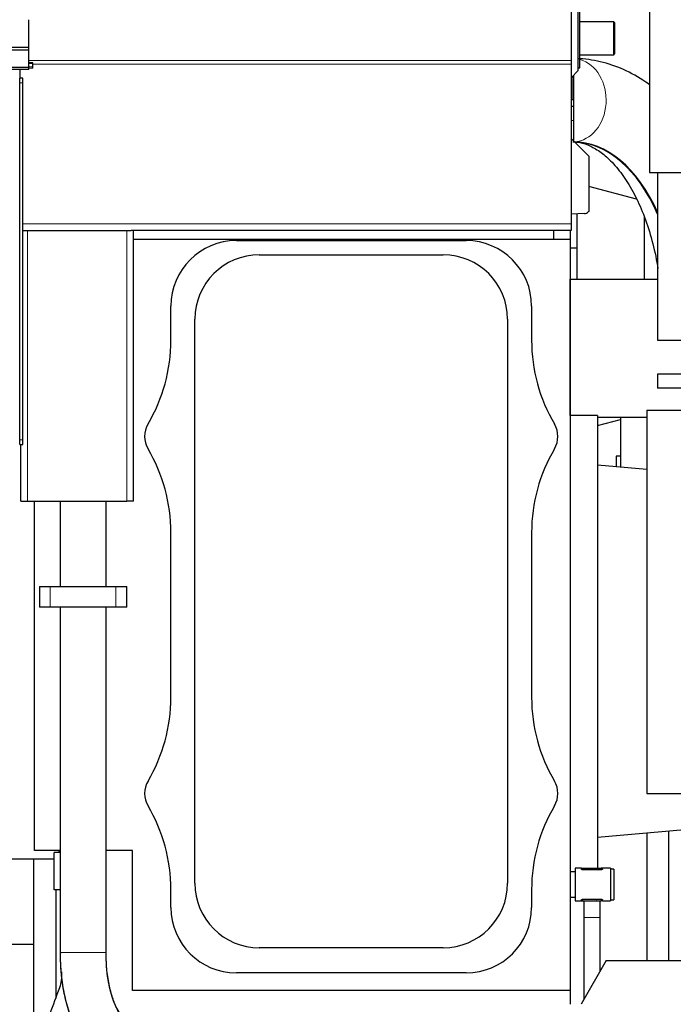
# Model space of a CAD drawing. Header units: inches. Extents: x 0 to 29700, y -16 to 21000.
# Tile 113 of 256: x 6774 to 7372, y 16036 to 16935. Entities that reach past the tile are written whole.
import ezdxf

# ---------------------------------------------------------------- set-up
doc = ezdxf.new("R2010")
doc.units = ezdxf.units.IN
doc.layers.add('1', color=7, linetype='Continuous', true_color=0xffffff)
doc.layers.add('254', color=7, linetype='Continuous', true_color=0xffffff)

msp = doc.modelspace()

# ---------------------------------------------------------------- linework, layer by layer
at = {"layer": '1', "color": 2, "linetype": 'Continuous', "lineweight": 25}
for p, q in [((7349.751, 17071.92), (7349.751, 16795.692)), ((7284.751, 16888.692), (7284.751, 16947.692)), ((7278.251, 16942.648), (7278.251, 16897.96)), ((7286.251, 16891.192), (7286.251, 16945.192)), ((6782.751, 16909.664), (6782.751, 16935.206)), ((7317.251, 16933.192), (7286.251, 16933.192)), ((7318.251, 16932.192), (7317.251, 16933.192)), ((7317.251, 16903.192), (7317.251, 16933.192)), ((7318.251, 16904.192), (7318.251, 16932.192)), ((6782.751, 16909.664), (5805.751, 16909.664)), ((6782.751, 16907.399), (5805.751, 16907.399)), ((6782.751, 16907.399), (6782.751, 16909.664)), ((6782.751, 16891.548), (6782.751, 16907.399)), ((7286.251, 16903.192), (7317.251, 16903.192)), ((7317.251, 16903.192), (7318.251, 16904.192)), ((6786.251, 16895.84), (6782.748, 16895.84)), ((6786.251, 16895.34), (6786.251, 16895.84)), ((6786.251, 16892.205), (6786.251, 16895.34)), ((7278.251, 16897.96), (7278.251, 16894.519)), ((7278.251, 16894.519), (7278.251, 16748.695)), ((6782.751, 16891.548), (6763.608, 16891.548)), ((6782.751, 16889.8), (6763.989, 16889.8)), ((6774.251, 16889.8), (6774.251, 16881.695)), ((6782.751, 16889.8), (6782.751, 16891.548)), ((6786.251, 16890.839), (6786.251, 16892.205)), ((7278.251, 16882.192), (7284.751, 16888.692)), ((7280.251, 16884.192), (7280.251, 16862.192)), ((7284.751, 16891.192), (7286.251, 16891.192)), ((6774.251, 16877.451), (6774.251, 16881.695)), ((6777.251, 16881.695), (6774.251, 16881.695)), ((6774.251, 16551.696), (6774.251, 16877.451)), ((6777.251, 16877.451), (6777.251, 16881.695)), ((6777.251, 16551.696), (6777.251, 16877.451)), ((7280.251, 16862.192), (7280.251, 16856.192)), ((7278.251, 16856.192), (7280.251, 16856.192)), ((7280.251, 16856.192), (7280.251, 16843.192)), ((7280.251, 16843.192), (7280.251, 16824.692)), ((7278.251, 16826.692), (7294.251, 16810.692)), ((7294.251, 16810.692), (7294.251, 16760.077)), ((7349.751, 16795.692), (7504.751, 16795.692)), ((7357.251, 16795.692), (7357.251, 16642.692)), ((7337.923, 16771.212), (7294.251, 16782.914)), ((7290.406, 16758.116), (7278.251, 16757.692)), ((7283.751, 16726.539), (7283.751, 16757.884)), ((7294.251, 16760.077), (7293.828, 16759.64)), ((7278.251, 16748.695), (7278.251, 16742.695)), ((7345.169, 16698.194), (7345.169, 16755.97)), ((6777.282, 16742.695), (6777.251, 16742.695)), ((6777.282, 16742.695), (6781.251, 16742.695)), ((6781.251, 16742.695), (6872.251, 16742.695)), ((6872.251, 16742.695), (6876.219, 16742.695)), ((7278.251, 16742.695), (6876.219, 16742.695)), ((6878.251, 16495.695), (6878.251, 16742.695)), ((7277.251, 16742.684), (7277.251, 16437.959)), ((6878.252, 16734.695), (7277.247, 16734.695)), ((6972.251, 16733.524), (7182.251, 16733.524)), ((7277.247, 16734.695), (7277.247, 16048.695)), ((7283.751, 16726.539), (7277.251, 16726.539)), ((7283.751, 16698.19), (7283.751, 16726.539)), ((6993.251, 16720.556), (7161.251, 16720.556)), ((7277.255, 16698.192), (7277.251, 16698.192)), ((7277.255, 16698.192), (7357.25, 16698.192)), ((7277.255, 16573.832), (7277.255, 16698.192)), ((6912.421, 16642.467), (6912.421, 16673.695)), ((7242.08, 16673.695), (7242.08, 16642.467)), ((6934.39, 16146.695), (6934.39, 16661.695)), ((7220.112, 16661.695), (7220.112, 16146.695)), ((7357.251, 16642.692), (7497.251, 16642.692)), ((7357.251, 16611.692), (7357.251, 16598.692)), ((7427.251, 16611.692), (7357.251, 16611.692)), ((7427.251, 16598.692), (7357.251, 16598.692)), ((7347.251, 16578.692), (7347.251, 16372.25)), ((7347.251, 16578.692), (7507.251, 16578.692)), ((7302.251, 16573.831), (7277.251, 16573.831)), ((7302.251, 16573.831), (7302.251, 16358.692)), ((7302.251, 16564.613), (7323.253, 16570.24)), ((7302.252, 16572.192), (7347.249, 16572.192)), ((6774.251, 16547.298), (6774.251, 16551.696)), ((6777.251, 16547.298), (6777.251, 16551.696)), ((6774.251, 16547.298), (6777.251, 16547.298)), ((6775.251, 16495.695), (6775.251, 16547.299)), ((7319.251, 16536.692), (7319.251, 16527.038)), ((7322.616, 16536.692), (7319.251, 16536.692)), ((7347.254, 16524.588), (7302.251, 16528.525)), ((6775.251, 16495.695), (6781.251, 16495.695)), ((6781.251, 16495.695), (6872.251, 16495.695)), ((6787.747, 16176.695), (6787.747, 16495.686)), ((6811.248, 16495.686), (6811.248, 16417.691)), ((6853.248, 16417.691), (6853.248, 16495.686)), ((6878.251, 16495.695), (6872.251, 16495.695)), ((6912.421, 16316.467), (6912.421, 16466.922)), ((7242.08, 16466.922), (7242.08, 16316.467)), ((7277.251, 16437.595), (7277.251, 16358.692)), ((6853.248, 16083.514), (6853.248, 16398.7)), ((7347.251, 16372.25), (7347.251, 16228.692)), ((7277.251, 16358.692), (7277.251, 16279.395)), ((7302.251, 16358.692), (7302.251, 16160.573)), ((7277.251, 16279.424), (7277.251, 16157.086)), ((7347.251, 16228.692), (7507.251, 16228.692)), ((7302.251, 16188.858), (7524.386, 16208.292)), ((7347.251, 16192.778), (7347.251, 16076.189)), ((7367.251, 16194.532), (7367.251, 16076.192)), ((6811.241, 16176.695), (6787.747, 16176.695)), ((6811.241, 16174.857), (6805.905, 16174.857)), ((6805.905, 16140.688), (6805.905, 16174.857)), ((6809.905, 16176.695), (6809.905, 16174.857)), ((6877.247, 16176.695), (6853.248, 16176.695)), ((6877.247, 16048.695), (6877.247, 16176.695)), ((6787.251, 16168.691), (3734.798, 16168.691)), ((6787.251, 16008.691), (6787.251, 16168.691)), ((7281.751, 16157.081), (7277.251, 16157.081)), ((7277.251, 16157.081), (7277.251, 16134.081)), ((7287.643, 16160.581), (7281.751, 16160.581)), ((7281.751, 16160.581), (7281.751, 16130.581)), ((7287.643, 16160.581), (7288.751, 16160.581)), ((7287.643, 16159.536), (7287.643, 16160.581)), ((7288.751, 16160.581), (7305.751, 16160.581)), ((7305.751, 16159.047), (7288.751, 16159.047)), ((7293.159, 16160.581), (7293.216, 16160.638)), ((7293.216, 16160.638), (7293.43, 16160.581)), ((7306.858, 16160.581), (7305.751, 16160.581)), ((7314.251, 16160.581), (7306.858, 16160.581)), ((7306.858, 16159.536), (7306.858, 16160.581)), ((7314.251, 16160.581), (7314.251, 16130.581)), ((7317.251, 16159.581), (7314.251, 16159.581)), ((7317.251, 16159.581), (7317.251, 16131.581)), ((7277.251, 16154.581), (7277.247, 16154.581)), ((6811.241, 16140.688), (6805.905, 16140.688)), ((6912.421, 16124.695), (6912.421, 16140.922)), ((7242.08, 16140.922), (7242.08, 16124.695)), ((7277.247, 16136.581), (7277.251, 16136.581)), ((7277.251, 16134.089), (7277.251, 16036.199)), ((7277.251, 16134.081), (7281.751, 16134.081)), ((7281.751, 16130.581), (7287.643, 16130.581)), ((7287.643, 16130.581), (7287.643, 16131.625)), ((7287.643, 16130.581), (7288.751, 16130.581)), ((7288.751, 16132.114), (7305.751, 16132.114)), ((7288.751, 16130.581), (7305.751, 16130.581)), ((7301.285, 16130.523), (7301.071, 16130.581)), ((7301.343, 16130.581), (7301.285, 16130.523)), ((7306.858, 16130.581), (7305.751, 16130.581)), ((7306.858, 16130.581), (7306.858, 16131.625)), ((7306.858, 16130.581), (7314.251, 16130.581)), ((7314.251, 16131.581), (7317.251, 16131.581)), ((7289.751, 16115.581), (7289.751, 16040.522)), ((7304.751, 16066.502), (7304.751, 16115.581)), ((6787.251, 16090.749), (3846.794, 16090.749)), ((7161.251, 16087.834), (6993.251, 16087.834)), ((7310.345, 16076.192), (7287.251, 16036.192)), ((7310.345, 16076.192), (7454.157, 16076.192)), ((7182.251, 16064.865), (6972.251, 16064.865)), ((7277.247, 16048.695), (6877.247, 16048.695))]:
    msp.add_line(p, q, dxfattribs=at)
at = {"layer": '1', "color": 110, "linetype": 'Continuous', "lineweight": 13}
for p, q in [((6786.251, 16895.34), (6782.748, 16895.34)), ((7278.251, 16897.96), (6782.756, 16897.96)), ((7278.251, 16894.519), (6786.252, 16894.519)), ((6786.251, 16892.205), (6782.748, 16892.205)), ((6786.251, 16890.839), (6782.748, 16890.839)), ((7279.715, 16883.656), (7279.715, 16862.192)), ((6777.251, 16877.451), (6774.251, 16877.451)), ((7278.251, 16843.192), (7280.251, 16843.192)), ((7278.251, 16748.695), (6777.251, 16748.695)), ((6781.251, 16495.695), (6781.251, 16742.695)), ((6872.251, 16495.695), (6872.251, 16742.695)), ((6777.251, 16551.696), (6774.251, 16551.696)), ((7288.751, 16159.047), (7288.751, 16160.581)), ((7305.751, 16159.047), (7305.751, 16160.581)), ((7288.751, 16130.581), (7288.751, 16132.114)), ((7305.751, 16130.581), (7305.751, 16132.114)), ((7289.751, 16115.581), (7304.751, 16115.581)), ((6853.248, 16083.514), (6811.248, 16083.514))]:
    msp.add_line(p, q, dxfattribs=at)
at = {"layer": '1', "color": 2, "linetype": 'Continuous', "lineweight": 25}
for centre, radius, start, end in [((7290.232, 16763.113), 5, 272, 316), ((6972.251, 16673.695), 59.83, 90, 180), ((7182.251, 16673.695), 59.83, 0, 90), ((6993.251, 16661.695), 58.861, 90, 180), ((7161.251, 16661.695), 58.861, 0, 90), ((6762.251, 16642.467), 150.17, 329.414358, 0), ((7392.251, 16642.467), 150.17, 180, 210.585642), ((6910.751, 16554.695), 22.33, 149.414358, 210.585642), ((7243.751, 16554.695), 22.33, 329.414358, 30.585642), ((6762.251, 16466.922), 150.17, 0, 30.585642), ((7392.251, 16466.922), 150.17, 149.414358, 180), ((6762.251, 16316.467), 150.17, 329.414358, 0), ((7392.251, 16316.467), 150.17, 180, 210.585642), ((6910.751, 16228.695), 22.33, 149.414358, 210.585642), ((7243.751, 16228.695), 22.33, 329.414358, 30.585642), ((6762.251, 16140.922), 150.17, 0, 30.585642), ((7392.251, 16140.922), 150.17, 149.414358, 180), ((6993.251, 16146.695), 58.861, 180, 270), ((7161.251, 16146.695), 58.861, 270, 0), ((6972.251, 16124.695), 59.83, 180, 270), ((7182.251, 16124.695), 59.83, 270, 0)]:
    msp.add_arc(centre, radius, start, end, dxfattribs=at)
at = {"layer": '1', "color": 110, "linetype": 'Continuous', "lineweight": 13}
msp.add_ellipse((7279.688, 16861.692), major_axis=(0, 38.05), ratio=0.8016344, start_param=3.1928962, end_param=6.0662835, dxfattribs=at)
at = {"layer": '1', "color": 2, "linetype": 'Continuous', "lineweight": 25}
for centre, major_axis, start_param, end_param in [((7280.089, 16661.692), (0, -161.953), 2.2193143, 3.1415927), ((7279.287, 16661.692), (0, 161.953), 5.3470889, 6.2620286)]:
    msp.add_ellipse(centre, major_axis=major_axis, ratio=0.5978146, start_param=start_param, end_param=end_param, dxfattribs=at)
for points, knots in [([(7349.799, 16875.836), (7349.455, 16876.086), (7342.664, 16880.983), (7328.981, 16889.092), (7307.865, 16896.812), (7293.052, 16899.17), (7285.572, 16899.584), (7285.224, 16899.602)], [0, 0, 0, 0, 0.0178402, 0.3508558, 0.6731674, 0.9847754, 1, 1, 1, 1]), ([(7278.251, 16862.192), (7278.252, 16862.192), (7278.269, 16862.192), (7278.314, 16862.192), (7278.353, 16862.192), (7278.361, 16862.192), (7278.379, 16862.192), (7278.388, 16862.192), (7278.417, 16862.192), (7278.438, 16862.192), (7278.508, 16862.192), (7278.562, 16862.192), (7278.683, 16862.192), (7278.752, 16862.192), (7278.865, 16862.192), (7278.905, 16862.192), (7278.957, 16862.192), (7278.968, 16862.192), (7278.989, 16862.192), (7279, 16862.192), (7279.033, 16862.192), (7279.055, 16862.192), (7279.169, 16862.192), (7279.267, 16862.192), (7279.479, 16862.192), (7279.593, 16862.192), (7279.715, 16862.192)], [0, 0, 0, 0, 0.1164267, 0.2426514, 0.2426514, 0.2742076, 0.2742076, 0.3057638, 0.3057638, 0.3688762, 0.3688762, 0.495101, 0.495101, 0.6213257, 0.6213257, 0.6844381, 0.6844381, 0.7002162, 0.7002162, 0.7159943, 0.7159943, 0.7475505, 0.7475505, 0.8737752, 0.8737752, 1, 1, 1, 1]), ([(7279.688, 16823.642), (7281.044, 16823.65), (7285.485, 16823.362), (7292.938, 16821.485), (7302.814, 16816.299), (7313.088, 16808.028), (7323.502, 16796.301), (7333.538, 16781.004), (7342.478, 16762.82), (7349.996, 16742.105), (7354.758, 16723.426), (7356.897, 16711.802), (7357.504, 16708.069)], [0, 0, 0, 0, 0.0556103, 0.1783569, 0.2885849, 0.3938473, 0.5058916, 0.6161316, 0.7262193, 0.8368074, 0.9481489, 1, 1, 1, 1]), ([(7323.253, 16572.192), (7323.253, 16557.955), (7323.253, 16542.788), (7323.253, 16527.62), (7323.253, 16526.689)], [0, 0, 0, 0, 0.9386068, 1, 1, 1, 1]), ([(7288.751, 16159.047), (7288.674, 16159.047), (7288.599, 16159.051), (7288.489, 16159.062), (7288.452, 16159.067), (7288.398, 16159.075), (7288.381, 16159.078), (7288.345, 16159.084), (7288.328, 16159.088), (7288.243, 16159.106), (7288.179, 16159.123), (7288.103, 16159.148), (7288.088, 16159.153), (7288.059, 16159.163), (7288.017, 16159.179), (7287.952, 16159.208), (7287.905, 16159.233), (7287.871, 16159.252), (7287.86, 16159.258), (7287.84, 16159.271), (7287.83, 16159.278), (7287.781, 16159.311), (7287.749, 16159.338), (7287.717, 16159.373), (7287.71, 16159.38), (7287.699, 16159.395), (7287.693, 16159.402), (7287.678, 16159.423), (7287.67, 16159.437), (7287.65, 16159.48), (7287.643, 16159.508), (7287.643, 16159.536)], [0, 0, 0, 0, 0.125, 0.125, 0.1875, 0.1875, 0.21875, 0.21875, 0.25, 0.25, 0.375, 0.375, 0.40625, 0.40625, 0.4375, 0.5, 0.5625, 0.5625, 0.59375, 0.59375, 0.625, 0.625, 0.75, 0.75, 0.78125, 0.78125, 0.8125, 0.8125, 0.875, 0.875, 1, 1, 1, 1]), ([(7306.858, 16159.536), (7306.858, 16159.508), (7306.851, 16159.48), (7306.831, 16159.437), (7306.823, 16159.423), (7306.808, 16159.402), (7306.803, 16159.395), (7306.791, 16159.381), (7306.785, 16159.374), (7306.752, 16159.338), (7306.72, 16159.311), (7306.663, 16159.271), (7306.642, 16159.258), (7306.609, 16159.239), (7306.597, 16159.233), (7306.574, 16159.221), (7306.561, 16159.215), (7306.499, 16159.185), (7306.444, 16159.163), (7306.355, 16159.133), (7306.323, 16159.124), (7306.275, 16159.111), (7306.258, 16159.107), (7306.225, 16159.099), (7306.208, 16159.095), (7306.123, 16159.077), (7306.052, 16159.066), (7305.959, 16159.057), (7305.941, 16159.055), (7305.903, 16159.052), (7305.884, 16159.051), (7305.827, 16159.048), (7305.789, 16159.047), (7305.751, 16159.047)], [0, 0, 0, 0, 0.125, 0.125, 0.1875, 0.1875, 0.21875, 0.21875, 0.25, 0.25, 0.375, 0.375, 0.4375, 0.4375, 0.46875, 0.46875, 0.5, 0.5, 0.625, 0.625, 0.6875, 0.6875, 0.71875, 0.71875, 0.75, 0.75, 0.875, 0.875, 0.90625, 0.90625, 0.9375, 0.9375, 1, 1, 1, 1]), ([(7287.643, 16131.625), (7287.643, 16131.653), (7287.65, 16131.682), (7287.67, 16131.724), (7287.678, 16131.738), (7287.693, 16131.759), (7287.699, 16131.766), (7287.71, 16131.781), (7287.716, 16131.788), (7287.749, 16131.823), (7287.782, 16131.85), (7287.839, 16131.89), (7287.859, 16131.903), (7287.893, 16131.922), (7287.904, 16131.928), (7287.928, 16131.941), (7287.94, 16131.947), (7288.003, 16131.977), (7288.057, 16131.999), (7288.147, 16132.028), (7288.178, 16132.037), (7288.226, 16132.05), (7288.243, 16132.055), (7288.276, 16132.063), (7288.293, 16132.066), (7288.379, 16132.084), (7288.45, 16132.095), (7288.542, 16132.105), (7288.561, 16132.106), (7288.598, 16132.109), (7288.617, 16132.11), (7288.674, 16132.113), (7288.712, 16132.114), (7288.751, 16132.114)], [0, 0, 0, 0, 0.125, 0.125, 0.1875, 0.1875, 0.21875, 0.21875, 0.25, 0.25, 0.375, 0.375, 0.4375, 0.4375, 0.46875, 0.46875, 0.5, 0.5, 0.625, 0.625, 0.6875, 0.6875, 0.71875, 0.71875, 0.75, 0.75, 0.875, 0.875, 0.90625, 0.90625, 0.9375, 0.9375, 1, 1, 1, 1]), ([(7289.751, 16130.646), (7289.751, 16129.507), (7289.751, 16124.782), (7289.751, 16119.681), (7289.751, 16115.581)], [0, 0, 0, 0, 0.249859, 1, 1, 1, 1]), ([(7304.751, 16115.581), (7304.751, 16119.681), (7304.751, 16124.793), (7304.751, 16129.527), (7304.751, 16130.675)], [0, 0, 0, 0, 0.7485231, 1, 1, 1, 1]), ([(7305.751, 16132.114), (7305.827, 16132.114), (7305.902, 16132.11), (7306.013, 16132.099), (7306.049, 16132.095), (7306.103, 16132.086), (7306.121, 16132.083), (7306.156, 16132.077), (7306.173, 16132.074), (7306.258, 16132.056), (7306.323, 16132.039), (7306.398, 16132.014), (7306.413, 16132.009), (7306.442, 16131.998), (7306.484, 16131.982), (7306.55, 16131.953), (7306.597, 16131.929), (7306.63, 16131.91), (7306.641, 16131.903), (7306.662, 16131.89), (7306.672, 16131.884), (7306.72, 16131.85), (7306.752, 16131.823), (7306.785, 16131.788), (7306.791, 16131.781), (7306.803, 16131.767), (7306.808, 16131.76), (7306.823, 16131.738), (7306.831, 16131.724), (7306.851, 16131.682), (7306.858, 16131.653), (7306.858, 16131.625)], [0, 0, 0, 0, 0.125, 0.125, 0.1875, 0.1875, 0.21875, 0.21875, 0.25, 0.25, 0.375, 0.375, 0.40625, 0.40625, 0.4375, 0.5, 0.5625, 0.5625, 0.59375, 0.59375, 0.625, 0.625, 0.75, 0.75, 0.78125, 0.78125, 0.8125, 0.8125, 0.875, 0.875, 1, 1, 1, 1]), ([(6811.248, 16083.514), (6811.212, 16074.186), (6812.409, 16056.022), (6818.187, 16029.799), (6828.112, 16007.639), (6836.727, 15996.829), (6841.66, 15992.333)], [0, 0, 0, 0, 0.2407135, 0.4886874, 0.7408201, 1, 1, 1, 1]), ([(6868.642, 16024.519), (6867.282, 16025.808), (6864.315, 16029.87), (6858.933, 16040.871), (6854.302, 16059.446), (6853.253, 16074.586), (6853.248, 16083.514)], [0, 0, 0, 0, 0.1957592, 0.428893, 0.69394, 1, 1, 1, 1]), ([(6812.405, 16061.87), (6812.42, 16061.331), (6812.417, 16060.107), (6812.148, 16056.501), (6811.414, 16053.527), (6810.535, 16051.263)], [0, 0, 0, 0, 0.1495143, 0.3395172, 1, 1, 1, 1]), ([(6810.535, 16051.263), (6807.612, 16043.236), (6801.767, 16027.181), (6793, 16003.1), (6784.235, 15979.022), (6778.391, 15962.97), (6775.469, 15954.946)], [0, 0, 0, 0, 0.2500361, 0.5000476, 0.7500595, 1, 1, 1, 1])]:
    msp.add_open_spline(points, degree=3, knots=knots, dxfattribs=at)
for points in [[(7279.715, 16862.192), (7279.896, 16862.192), (7280.074, 16862.192), (7280.251, 16862.192)], [(6812.405, 16065.941), (6812.405, 16064.584), (6812.405, 16063.227), (6812.405, 16061.87)]]:
    msp.add_open_spline(points, degree=3, dxfattribs=at)
at = {"layer": '254', "color": 2, "linetype": 'Continuous', "lineweight": 25}
for p, q in [((7262.251, 16734.695), (7262.251, 16742.695)), ((7277.247, 16677.935), (7277.251, 16677.935)), ((7277.251, 16677.935), (7277.251, 16623.445)), ((7277.251, 16623.445), (7277.247, 16623.445)), ((6792.251, 16417.691), (6802.251, 16417.691)), ((6792.251, 16417.691), (6792.251, 16398.691)), ((6802.251, 16417.691), (6862.251, 16417.691)), ((6862.251, 16417.691), (6872.251, 16417.691)), ((6872.251, 16398.691), (6872.251, 16417.691)), ((6802.251, 16398.691), (6792.251, 16398.691)), ((6862.251, 16398.691), (6802.251, 16398.691)), ((6811.241, 16398.687), (6811.241, 16083.438)), ((6872.251, 16398.691), (6862.251, 16398.691)), ((7277.251, 16279.407), (7277.251, 16157.083)), ((6805.901, 16168.691), (3734.801, 16168.691)), ((6807.251, 16140.686), (6807.251, 16042.244)), ((7277.251, 16134.084), (7277.251, 16036.194))]:
    msp.add_line(p, q, dxfattribs=at)
at = {"layer": '254', "color": 110, "linetype": 'Continuous', "lineweight": 13}
for p, q in [((6802.251, 16398.691), (6802.251, 16417.691)), ((6862.251, 16417.691), (6862.251, 16398.691))]:
    msp.add_line(p, q, dxfattribs=at)
for points, weights, degree in [([(6832.241, 16083.438), (6811.241, 16083.438), (6811.241, 16083.438)], [0.5, 0.5, 0.999973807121], 2), ([(6853.241, 16083.438), (6832.241, 16083.438)], [1, 0.5], 1)]:
    msp.add_rational_spline(points, weights, degree=degree, dxfattribs=at)
at = {"layer": '254', "color": 2, "linetype": 'Continuous', "lineweight": 25}
for points, knots in [([(6811.43, 16083.439), (6811.353, 16081.625), (6811.154, 16073.292), (6812.546, 16058.415), (6815.815, 16039.754), (6821.097, 16022.458), (6828.242, 16007.808), (6835.198, 15997.809), (6840.336, 15993.676), (6841.885, 15992.582)], [0, 0, 0, 0, 0.0484412, 0.2232775, 0.3992534, 0.5781299, 0.7624465, 0.9318455, 1, 1, 1, 1]), ([(6868.381, 16024.73), (6868.266, 16024.772), (6867.672, 16025.302), (6864.6, 16029.115), (6860.805, 16036.882), (6857.197, 16047.86), (6854.569, 16061.382), (6853.278, 16073.715), (6853.349, 16081.157), (6853.43, 16083.438)], [0, 0, 0, 0, 0.0634605, 0.2222354, 0.3845245, 0.5557044, 0.7349797, 0.919601, 1, 1, 1, 1])]:
    msp.add_open_spline(points, degree=3, knots=knots, dxfattribs=at)

doc.saveas('drawing.dxf')
